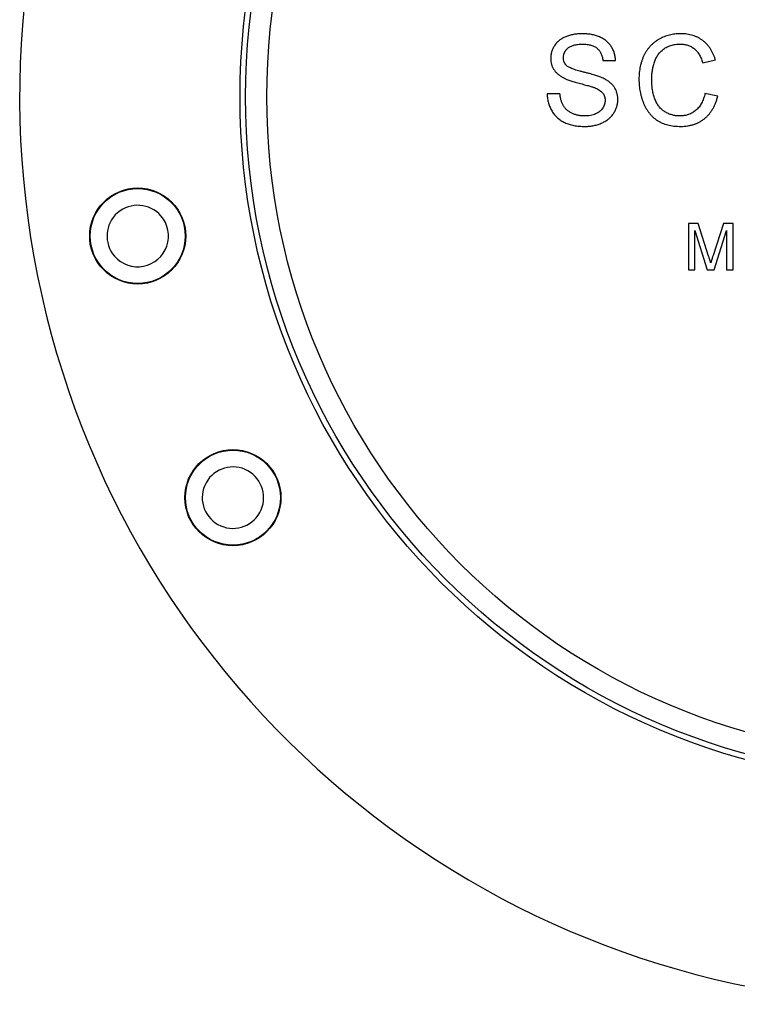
# Model space of a CAD drawing. Header units: inches. Extents: x 0.5 to 16.4, y 0.4 to 10.9.
# Tile 3 of 11: x 4.3 to 5.6, y 4.8 to 6.6. Entities that reach past the tile are written whole.
import ezdxf

# ---------------------------------------------------------------- set-up
doc = ezdxf.new("R2010")
doc.units = ezdxf.units.IN
doc.header["$MEASUREMENT"] = 0
doc.layers.add('OBJECT', color=1, linetype='Continuous')

msp = doc.modelspace()

# ---------------------------------------------------------------- linework, layer by layer
at = {"layer": 'OBJECT', "linetype": 'Continuous', "lineweight": 25}
for p, q in [((5.34916, 6.51628), (5.37198, 6.51628)), ((5.52796, 6.51207), (5.55077, 6.51696)), ((5.27242, 6.45613), (5.2496, 6.45613)), ((5.55492, 6.45192), (5.5321, 6.45723)), ((5.52005, 6.22436), (5.50237, 6.22436)), ((5.50237, 6.22436), (5.50237, 6.14103)), ((5.53868, 6.16588), (5.52005, 6.22436)), ((5.56497, 6.22436), (5.54652, 6.16689)), ((5.5825, 6.22436), (5.56497, 6.22436)), ((5.5825, 6.14103), (5.5825, 6.22436)), ((5.51412, 6.14103), (5.51412, 6.21154)), ((5.51412, 6.21154), (5.53622, 6.14103)), ((5.54851, 6.14103), (5.57074, 6.21154)), ((5.57074, 6.21154), (5.57074, 6.14103)), ((5.50237, 6.14103), (5.51412, 6.14103)), ((5.53622, 6.14103), (5.54851, 6.14103)), ((5.57074, 6.14103), (5.5825, 6.14103))]:
    msp.add_line(p, q, dxfattribs=at)
for centre, radius in [((5.92972, 6.45103), 1.23), ((5.92972, 6.45103), 1.22), ((5.92972, 6.45103), 1.182), ((4.51652, 6.20184), 0.086), ((4.51652, 6.20184), 0.085), ((4.68697, 5.73353), 0.086), ((4.68697, 5.73353), 0.085)]:
    msp.add_circle(centre, radius, dxfattribs=at)
for centre, radius, start, end in [((5.92972, 6.45103), 1.6245, 115.31372, 270), ((4.51652, 6.20184), 0.055, 40.93558, 220.93558), ((4.51652, 6.20184), 0.055, 220.93558, 40.93558), ((4.68697, 5.73353), 0.055, 60.93558, 240.93558), ((4.68697, 5.73353), 0.055, 240.93558, 60.93558)]:
    msp.add_arc(centre, radius, start, end, dxfattribs=at)
for points, knots in [([(5.31199, 6.56399), (5.30936, 6.56392), (5.30422, 6.56378), (5.29667, 6.56276), (5.28949, 6.56104), (5.28379, 6.55906), (5.27977, 6.5572), (5.27772, 6.55616), (5.27644, 6.55543), (5.27527, 6.55473), (5.27351, 6.55356), (5.27202, 6.55248), (5.27104, 6.5517), (5.27015, 6.55098), (5.26899, 6.54996), (5.2676, 6.54861), (5.26653, 6.54749), (5.26547, 6.54626), (5.26416, 6.54461), (5.26205, 6.54164), (5.25958, 6.53717), (5.25787, 6.53272), (5.2568, 6.52888), (5.25635, 6.52659), (5.25597, 6.52334), (5.25589, 6.52134), (5.25583, 6.51969)], [0, 0, 0, 0, 0.0983659, 0.1926159, 0.2845187, 0.3741762, 0.417784, 0.4504467, 0.4602925, 0.4729862, 0.5015733, 0.5391242, 0.5417703, 0.5484802, 0.5819043, 0.5994343, 0.6210794, 0.6398967, 0.6604295, 0.699588, 0.7763357, 0.8508346, 0.877569, 0.9250045, 0.9382852, 1, 1, 1, 1]), ([(5.37198, 6.51628), (5.37182, 6.51857), (5.3715, 6.52308), (5.36988, 6.5296), (5.36752, 6.53578), (5.36479, 6.54055), (5.36226, 6.54416), (5.36011, 6.54667), (5.35782, 6.54905), (5.35529, 6.55124), (5.35258, 6.55327), (5.34968, 6.55514), (5.34655, 6.55676), (5.34215, 6.55884), (5.3362, 6.56089), (5.32861, 6.56273), (5.32047, 6.56379), (5.31487, 6.56392), (5.31199, 6.56399)], [0, 0, 0, 0, 0.0800255, 0.1576496, 0.2337625, 0.3104869, 0.348919, 0.3874807, 0.4259129, 0.4644339, 0.5040613, 0.5439483, 0.5849743, 0.6270171, 0.7139166, 0.8043557, 0.8995249, 1, 1, 1, 1]), ([(5.48842, 6.56399), (5.48669, 6.56396), (5.48327, 6.56389), (5.47819, 6.56342), (5.47323, 6.56269), (5.46838, 6.56161), (5.46364, 6.56024), (5.459, 6.5586), (5.45449, 6.5566), (5.45009, 6.55436), (5.44587, 6.55179), (5.44189, 6.54894), (5.43814, 6.54582), (5.43466, 6.54241), (5.43146, 6.53869), (5.42845, 6.53474), (5.42573, 6.53047), (5.42324, 6.52595), (5.42104, 6.52118), (5.41913, 6.51621), (5.4175, 6.51104), (5.41619, 6.50566), (5.41514, 6.50009), (5.41439, 6.49432), (5.41399, 6.48833), (5.41391, 6.48427), (5.41388, 6.48222)], [0, 0, 0, 0, 0.0416071, 0.0823172, 0.1225314, 0.1621976, 0.2016845, 0.2411458, 0.2806002, 0.3203566, 0.3598957, 0.3992051, 0.4381416, 0.4771067, 0.5163508, 0.5560664, 0.5965142, 0.6380433, 0.6801412, 0.7227629, 0.766085, 0.8105279, 0.8557453, 0.9023952, 0.9505986, 1, 1, 1, 1]), ([(5.55077, 6.51696), (5.55021, 6.51879), (5.54912, 6.52237), (5.54707, 6.52751), (5.54469, 6.53232), (5.54205, 6.53683), (5.53906, 6.54101), (5.53581, 6.54492), (5.53217, 6.54845), (5.5283, 6.5517), (5.52413, 6.55459), (5.51973, 6.55712), (5.51508, 6.55923), (5.51021, 6.56101), (5.50508, 6.5623), (5.49974, 6.56329), (5.49416, 6.56388), (5.49035, 6.56395), (5.48842, 6.56399)], [0, 0, 0, 0, 0.0676394, 0.1328378, 0.1960919, 0.2579508, 0.3181487, 0.3782684, 0.4378986, 0.4977722, 0.5575291, 0.6176231, 0.6774832, 0.7385907, 0.8011581, 0.8650626, 0.9313505, 1, 1, 1, 1]), ([(5.27864, 6.52118), (5.27866, 6.52187), (5.27868, 6.52269), (5.27878, 6.52377), (5.2789, 6.52468), (5.27915, 6.52597), (5.27946, 6.52725), (5.27979, 6.52831), (5.28016, 6.52929), (5.28068, 6.53046), (5.28125, 6.53158), (5.28176, 6.53244), (5.28238, 6.53338), (5.28338, 6.5347), (5.28489, 6.53646), (5.2868, 6.53829), (5.28902, 6.53994), (5.29153, 6.54142), (5.29438, 6.54259), (5.2975, 6.54361), (5.30092, 6.54438), (5.30465, 6.54491), (5.30868, 6.54529), (5.31146, 6.54531), (5.3129, 6.54532)], [0, 0, 0, 0, 0.0441313, 0.0523511, 0.0688505, 0.1025615, 0.1362046, 0.1524551, 0.1731423, 0.2030411, 0.2334949, 0.2532184, 0.2670616, 0.3049558, 0.3586015, 0.4145569, 0.4730265, 0.534375, 0.5994077, 0.6688016, 0.7428915, 0.8228571, 0.908489, 1, 1, 1, 1]), ([(5.3129, 6.54532), (5.31428, 6.54529), (5.31698, 6.54523), (5.32089, 6.54493), (5.32454, 6.54434), (5.32792, 6.54354), (5.33105, 6.5425), (5.33392, 6.54124), (5.33653, 6.53974), (5.33888, 6.53802), (5.34097, 6.53604), (5.34286, 6.53388), (5.34449, 6.53149), (5.34589, 6.52888), (5.34704, 6.52604), (5.34803, 6.52299), (5.34873, 6.51971), (5.34902, 6.51744), (5.34916, 6.51628)], [0, 0, 0, 0, 0.0795964, 0.1550596, 0.2255657, 0.2920476, 0.3549434, 0.41477, 0.4721274, 0.5276956, 0.5822217, 0.6373011, 0.6922963, 0.7487473, 0.8072682, 0.8685967, 0.9328445, 1, 1, 1, 1]), ([(5.43669, 6.48232), (5.43675, 6.48492), (5.43685, 6.49012), (5.4378, 6.49785), (5.43929, 6.50545), (5.441, 6.51167), (5.44269, 6.51649), (5.44423, 6.51992), (5.44598, 6.52315), (5.44792, 6.52622), (5.45011, 6.52908), (5.4525, 6.53178), (5.45515, 6.53424), (5.45796, 6.53656), (5.461, 6.53863), (5.46423, 6.54042), (5.46764, 6.54195), (5.47123, 6.54317), (5.475, 6.54416), (5.47896, 6.54481), (5.48308, 6.54526), (5.48589, 6.5453), (5.48732, 6.54532)], [0, 0, 0, 0, 0.0853979, 0.1702553, 0.2547008, 0.3392384, 0.3813512, 0.4220867, 0.4623298, 0.501818, 0.5409827, 0.580358, 0.6196888, 0.6594524, 0.6997204, 0.7398231, 0.7805586, 0.8217684, 0.8641956, 0.9080313, 0.9532372, 1, 1, 1, 1]), ([(5.48732, 6.54532), (5.48856, 6.54529), (5.491, 6.54524), (5.49457, 6.54489), (5.49799, 6.54427), (5.50124, 6.5434), (5.50433, 6.54226), (5.50727, 6.5409), (5.51002, 6.53926), (5.51265, 6.53742), (5.51508, 6.53525), (5.51739, 6.53282), (5.51953, 6.53007), (5.52155, 6.52705), (5.52339, 6.52373), (5.52507, 6.52011), (5.52663, 6.51621), (5.52751, 6.51347), (5.52796, 6.51207)], [0, 0, 0, 0, 0.0653558, 0.1281439, 0.188749, 0.2475796, 0.305082, 0.3614913, 0.4175017, 0.4732928, 0.5300356, 0.5886932, 0.6493675, 0.7128505, 0.7792153, 0.8488348, 0.9227689, 1, 1, 1, 1]), ([(5.25583, 6.51969), (5.25583, 6.51961), (5.25589, 6.5178), (5.25602, 6.51424), (5.25722, 6.50913), (5.259, 6.50418), (5.26165, 6.49954), (5.26502, 6.49522), (5.26919, 6.49128), (5.274, 6.48783), (5.27767, 6.48582), (5.27957, 6.48479), (5.27971, 6.48472)], [0, 0, 0, 0, 0.00492849, 0.12105793, 0.23811459, 0.35460671, 0.47249846, 0.59360608, 0.7204882, 0.85519476, 0.98920562, 1, 1, 1, 1]), ([(5.28444, 6.50688), (5.28442, 6.50691), (5.28353, 6.50787), (5.28176, 6.50978), (5.27998, 6.51324), (5.27883, 6.51704), (5.2787, 6.51974), (5.27864, 6.52113), (5.27864, 6.52118)], [0, 0, 0, 0, 0.0070183, 0.2466733, 0.4900435, 0.7372588, 0.991572, 1, 1, 1, 1]), ([(5.34806, 6.48517), (5.34717, 6.48554), (5.34524, 6.48635), (5.3421, 6.48749), (5.33853, 6.48874), (5.33451, 6.48999), (5.33004, 6.49128), (5.32513, 6.49261), (5.31979, 6.494), (5.31416, 6.4954), (5.30859, 6.4968), (5.30344, 6.49825), (5.29887, 6.4997), (5.29487, 6.50112), (5.29143, 6.50253), (5.28856, 6.50394), (5.28625, 6.50535), (5.28501, 6.50641), (5.28444, 6.50688)], [0, 0, 0, 0, 0.04303132, 0.0926694, 0.14850293, 0.21086584, 0.27979747, 0.35486378, 0.43666768, 0.52521638, 0.61236995, 0.69164758, 0.76265491, 0.82532708, 0.88038851, 0.92759039, 0.96725678, 1, 1, 1, 1]), ([(5.27971, 6.48472), (5.28054, 6.48431), (5.28229, 6.48344), (5.28516, 6.48226), (5.28837, 6.48103), (5.29192, 6.47977), (5.29583, 6.47852), (5.30007, 6.47721), (5.30468, 6.47593), (5.3095, 6.47464), (5.31428, 6.47338), (5.31874, 6.47219), (5.32274, 6.47108), (5.32629, 6.47009), (5.32939, 6.46916), (5.33201, 6.46826), (5.33421, 6.46756), (5.3355, 6.46703), (5.33607, 6.46679)], [0, 0, 0, 0, 0.0467537, 0.0989988, 0.1570344, 0.2209076, 0.2899633, 0.3649255, 0.4456646, 0.5323538, 0.6178444, 0.6960374, 0.765878, 0.8284245, 0.8827852, 0.9295133, 0.9687999, 1, 1, 1, 1]), ([(5.37613, 6.44605), (5.37611, 6.44711), (5.37608, 6.4492), (5.37575, 6.45229), (5.37518, 6.45529), (5.37446, 6.4582), (5.37346, 6.46101), (5.37232, 6.46373), (5.3709, 6.46634), (5.36928, 6.46886), (5.36747, 6.47132), (5.36537, 6.47361), (5.36307, 6.47582), (5.36054, 6.47793), (5.35776, 6.47992), (5.35474, 6.48178), (5.35151, 6.48358), (5.34922, 6.48463), (5.34806, 6.48517)], [0, 0, 0, 0, 0.0619804, 0.1223672, 0.1815102, 0.2402328, 0.2978112, 0.3555836, 0.4129987, 0.471568, 0.530738, 0.5911644, 0.6533123, 0.7174973, 0.7836355, 0.8529224, 0.9250687, 1, 1, 1, 1]), ([(5.41388, 6.48222), (5.4139, 6.48032), (5.41395, 6.47654), (5.41434, 6.47093), (5.41504, 6.46542), (5.41593, 6.45998), (5.41714, 6.45466), (5.41856, 6.4494), (5.42029, 6.44426), (5.42224, 6.43922), (5.42447, 6.43438), (5.42692, 6.42979), (5.42967, 6.42553), (5.4326, 6.42154), (5.43581, 6.41785), (5.43923, 6.41444), (5.44295, 6.41136), (5.44687, 6.40855), (5.4511, 6.40608), (5.4556, 6.4039), (5.46041, 6.40208), (5.46554, 6.40064), (5.47095, 6.39947), (5.47666, 6.39863), (5.48267, 6.39815), (5.48677, 6.39809), (5.48887, 6.39806)], [0, 0, 0, 0, 0.0446281, 0.0885895, 0.1320125, 0.1749385, 0.2178052, 0.2601159, 0.3026032, 0.3450655, 0.3869212, 0.4275268, 0.4669765, 0.5057633, 0.5436812, 0.5815042, 0.6191227, 0.6567549, 0.6947102, 0.7338269, 0.7739413, 0.8153439, 0.8586514, 0.9037521, 0.9508041, 1, 1, 1, 1]), ([(5.48673, 6.41672), (5.48555, 6.41675), (5.48323, 6.41681), (5.47976, 6.41713), (5.47636, 6.41771), (5.47304, 6.41858), (5.46976, 6.4196), (5.46656, 6.4209), (5.46342, 6.42244), (5.46036, 6.42418), (5.4574, 6.42613), (5.45467, 6.4284), (5.45212, 6.43088), (5.44976, 6.4336), (5.44762, 6.43656), (5.44567, 6.43977), (5.44397, 6.44323), (5.44186, 6.44817), (5.43975, 6.45488), (5.43801, 6.46347), (5.43687, 6.47268), (5.43675, 6.47904), (5.43669, 6.48232)], [0, 0, 0, 0, 0.0378963, 0.0748883, 0.1119015, 0.1484735, 0.185284, 0.2223819, 0.2595188, 0.2974851, 0.3355483, 0.373317, 0.4116456, 0.4498212, 0.4888783, 0.5290988, 0.5702743, 0.6129301, 0.7019313, 0.7956245, 0.8946567, 1, 1, 1, 1]), ([(5.2496, 6.45613), (5.24966, 6.45472), (5.24977, 6.45191), (5.25028, 6.44776), (5.25097, 6.44373), (5.25197, 6.43982), (5.25315, 6.436), (5.25461, 6.4323), (5.25635, 6.42872), (5.25828, 6.42526), (5.26044, 6.42196), (5.26282, 6.41888), (5.26537, 6.41597), (5.26818, 6.41333), (5.27113, 6.41085), (5.27429, 6.40859), (5.27767, 6.40661), (5.28121, 6.40476), (5.28499, 6.40318), (5.28898, 6.40183), (5.29318, 6.40066), (5.29759, 6.39969), (5.30223, 6.39894), (5.30709, 6.39844), (5.31216, 6.3981), (5.31561, 6.39807), (5.31737, 6.39806)], [0, 0, 0, 0, 0.0422403, 0.0837365, 0.1242863, 0.1641138, 0.2039321, 0.2433948, 0.28271, 0.3222094, 0.3615036, 0.4000801, 0.4383978, 0.4766586, 0.514834, 0.5531624, 0.592148, 0.6316054, 0.6721513, 0.7140008, 0.7571241, 0.8019669, 0.8486027, 0.8971745, 0.9475074, 1, 1, 1, 1]), ([(5.31637, 6.41672), (5.3143, 6.41679), (5.31025, 6.41691), (5.30434, 6.41786), (5.29876, 6.41947), (5.29353, 6.42163), (5.28883, 6.42439), (5.28467, 6.42749), (5.28124, 6.43107), (5.2784, 6.43504), (5.27624, 6.43956), (5.2745, 6.44457), (5.27315, 6.45015), (5.27267, 6.45408), (5.27242, 6.45613)], [0, 0, 0, 0, 0.0939649, 0.1840225, 0.2714141, 0.3577302, 0.4407291, 0.5185516, 0.592907, 0.6651533, 0.7396368, 0.8198119, 0.9062035, 1, 1, 1, 1]), ([(5.33607, 6.46679), (5.33753, 6.46616), (5.3403, 6.46495), (5.34401, 6.46274), (5.34703, 6.46031), (5.34942, 6.45767), (5.35113, 6.45478), (5.35245, 6.45173), (5.35315, 6.44841), (5.35326, 6.44612), (5.35331, 6.44495)], [0, 0, 0, 0, 0.1605616, 0.3039787, 0.4330571, 0.5493747, 0.660157, 0.7698236, 0.8822325, 1, 1, 1, 1]), ([(5.5321, 6.45723), (5.53174, 6.45561), (5.53102, 6.45243), (5.52959, 6.44785), (5.52789, 6.4436), (5.52604, 6.43961), (5.52385, 6.43599), (5.52148, 6.43264), (5.51884, 6.42962), (5.51596, 6.4269), (5.51287, 6.42451), (5.50964, 6.4224), (5.50623, 6.42065), (5.50264, 6.41923), (5.49891, 6.41807), (5.49499, 6.41732), (5.49092, 6.41681), (5.48814, 6.41675), (5.48673, 6.41672)], [0, 0, 0, 0, 0.0750996, 0.1470085, 0.2156252, 0.28139, 0.3449276, 0.4059924, 0.4660337, 0.5256134, 0.5842386, 0.6416299, 0.699112, 0.7567896, 0.8153116, 0.8748892, 0.9366641, 1, 1, 1, 1]), ([(5.48887, 6.39806), (5.49091, 6.3981), (5.49493, 6.39819), (5.50081, 6.39885), (5.50645, 6.39992), (5.51187, 6.40139), (5.51704, 6.40335), (5.52196, 6.40573), (5.52666, 6.40853), (5.5311, 6.41177), (5.53524, 6.41544), (5.5391, 6.41947), (5.54255, 6.42394), (5.54573, 6.42876), (5.54854, 6.43399), (5.55102, 6.43961), (5.55323, 6.4456), (5.55435, 6.44978), (5.55492, 6.45192)], [0, 0, 0, 0, 0.0661, 0.1297437, 0.1912966, 0.2518361, 0.3112308, 0.3698482, 0.4284677, 0.4877472, 0.547421, 0.607245, 0.667999, 0.7298439, 0.7938026, 0.8599838, 0.9284216, 1, 1, 1, 1]), ([(5.35331, 6.44495), (5.35327, 6.44394), (5.35322, 6.44276), (5.35297, 6.44075), (5.3527, 6.4394), (5.35204, 6.43706), (5.351, 6.4344), (5.34927, 6.43126), (5.34776, 6.42914), (5.34674, 6.42794), (5.34565, 6.42674), (5.34359, 6.42486), (5.34028, 6.42251), (5.33623, 6.42044), (5.33177, 6.41874), (5.32692, 6.41762), (5.32176, 6.41682), (5.31819, 6.41676), (5.31637, 6.41672)], [0, 0, 0, 0, 0.0581935, 0.0682232, 0.1174085, 0.1372836, 0.2082282, 0.2822584, 0.3436534, 0.3585387, 0.373177, 0.4371261, 0.5190515, 0.6069981, 0.6990533, 0.7941319, 0.8944161, 1, 1, 1, 1]), ([(5.31737, 6.39806), (5.32014, 6.39812), (5.32557, 6.39826), (5.33347, 6.3995), (5.34097, 6.40143), (5.34686, 6.40374), (5.35129, 6.40595), (5.3544, 6.40776), (5.35732, 6.40972), (5.36002, 6.41184), (5.36254, 6.41414), (5.36488, 6.41655), (5.36699, 6.41917), (5.36951, 6.4228), (5.37216, 6.42756), (5.37443, 6.43355), (5.37588, 6.43974), (5.37604, 6.44394), (5.37613, 6.44605)], [0, 0, 0, 0, 0.0980753, 0.19214, 0.2827333, 0.3719198, 0.4155612, 0.4580928, 0.4991688, 0.5400501, 0.5798734, 0.6196599, 0.6591064, 0.6987029, 0.7761277, 0.8514654, 0.925184, 1, 1, 1, 1]), ([(5.54243, 6.15365), (5.54233, 6.15401), (5.54211, 6.15478), (5.54173, 6.15598), (5.54134, 6.15732), (5.54088, 6.15878), (5.5404, 6.16037), (5.53987, 6.16209), (5.53928, 6.16394), (5.53888, 6.16522), (5.53868, 6.16588)], [0, 0, 0, 0, 0.0883187, 0.186505, 0.2954329, 0.4154808, 0.5450215, 0.6856851, 0.8374745, 1, 1, 1, 1]), ([(5.54652, 6.16689), (5.5463, 6.16618), (5.54587, 6.16481), (5.54527, 6.16295), (5.54488, 6.16166), (5.54451, 6.16047), (5.54426, 6.15966), (5.54391, 6.15856), (5.54359, 6.15755), (5.54333, 6.15665), (5.54313, 6.15597), (5.54299, 6.15553), (5.54274, 6.15469), (5.54255, 6.15404), (5.54243, 6.15365)], [0, 0, 0, 0, 0.1604208, 0.3109256, 0.42375, 0.4507926, 0.5807391, 0.608584, 0.7007674, 0.8101665, 0.8101665, 0.8542361, 0.9107952, 1, 1, 1, 1])]:
    msp.add_open_spline(points, degree=3, knots=knots, dxfattribs=at)

doc.saveas('drawing.dxf')
